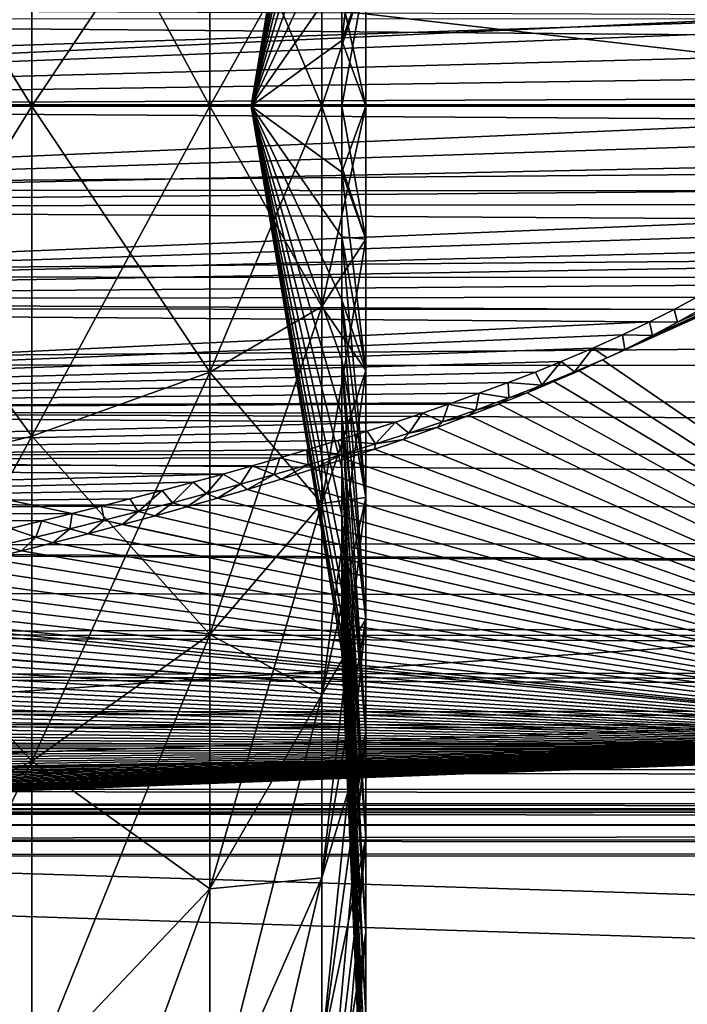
# Model space of a CAD drawing. Header units: metres. Extents: x -128 to 173, y -23 to 79.
# Tile 109 of 129: x 137.71 to 140.32, y -3.5 to 0.34. Entities that reach past the tile are written whole.
import ezdxf

# ---------------------------------------------------------------- set-up
doc = ezdxf.new("R2010")
doc.units = ezdxf.units.M
doc.layers.add('solid_ORA_153_SW0001', color=7, linetype='CONTINUOUS')

msp = doc.modelspace()

# ---------------------------------------------------------------- linework, layer by layer
at = {"layer": 'solid_ORA_153_SW0001'}
for points in [[(130.50174, 2.765958, 22.831305), (130.50174, 0, 22.99824), (171.835632, 2.720822, 22.473421)], [(130.50174, 0, 22.99824), (171.835632, 1.362883, 22.59646), (171.835632, 2.720822, 22.473421)], [(130.472168, 1.352241, 22.355213), (142.184586, 2.500874, 20.59874), (142.184586, 0, 20.75)], [(138.969574, 2.113995, -0.256685), (138.969574, 2.129522), (138.615479, 0)], [(138.969574, 2.113995, 0.256685), (138.615479, 0), (138.969574, 2.129522)], [(138.969574, 2.067641, -0.509628), (138.969574, 2.113995, -0.256685), (138.615479, 0)], [(138.969574, 2.113995, 0.256685), (138.969574, 2.067641, 0.509628), (138.615479, 0)], [(138.969574, 1.991137, -0.755139), (138.969574, 2.067641, -0.509628), (138.615479, 0)], [(138.969574, 2.067641, 0.509628), (138.969574, 1.991137, 0.755139), (138.615479, 0)], [(138.969574, 1.885598, -0.989638), (138.969574, 1.991137, -0.755139), (138.615479, 0)], [(138.969574, 1.991137, 0.755139), (138.969574, 1.885598, 0.989638), (138.615479, 0)], [(138.969574, 1.752562, -1.209706), (138.969574, 1.885598, -0.989638), (138.615479, 0)], [(138.969574, 1.885598, 0.989638), (138.969574, 1.752562, 1.209706), (138.615479, 0)], [(138.969574, 1.59397, -1.412134), (138.969574, 1.752562, -1.209706), (138.615479, 0)], [(138.969574, 1.752562, 1.209706), (138.969574, 1.59397, 1.412134), (138.615479, 0)], [(138.969574, 1.412134, -1.59397), (138.969574, 1.59397, -1.412134), (138.615479, 0)], [(138.969574, 1.59397, 1.412134), (138.969574, 1.412134, 1.59397), (138.615479, 0)], [(136.819992, 1.523734, -12.54908), (137.760406, 1.286896, -10.598545), (137.760406, 0, -10.676389)], [(136.819992, 0, -12.64125), (136.819992, 1.523734, -12.54908), (137.760406, 0, -10.676389)], [(136.819992, 1.523734, 12.54908), (136.819992, 0, 12.64125), (137.760406, 1.286896, 10.598545)], [(138.969574, 1.209706, -1.752562), (138.969574, 1.412134, -1.59397), (138.615479, 0)], [(138.969574, 1.412134, 1.59397), (138.969574, 1.209706, 1.752562), (138.615479, 0)], [(130.472168, 0, 22.396074), (130.472168, 1.352241, 22.355213), (142.184586, 0, 20.75)], [(130.50174, 0, 22.99824), (171.835632, 0, 22.637524), (171.835632, 1.362883, 22.59646)], [(136.819992, 0, 12.64125), (137.760406, 0, 10.676389), (137.760406, 1.286896, 10.598545)], [(137.760406, 1.286896, -10.598545), (138.454025, 1.037995, -8.548659), (138.454025, 0, -8.611446)], [(137.760406, 0, -10.676389), (137.760406, 1.286896, -10.598545), (138.454025, 0, -8.611446)], [(137.760406, 1.286896, 10.598545), (137.760406, 0, 10.676389), (138.454025, 1.037995, 8.548659)], [(138.969574, 0.989638, -1.885598), (138.969574, 1.209706, -1.752562), (138.615479, 0)], [(138.969574, 1.209706, 1.752562), (138.969574, 0.989638, 1.885598), (138.615479, 0)], [(137.760406, 0, 10.676389), (138.454025, 0, 8.611446), (138.454025, 1.037995, 8.548659)], [(138.454025, 1.037995, -8.548659), (138.890442, 0.780751, -6.430066), (138.890442, 0, -6.477292)], [(138.454025, 0, -8.611446), (138.454025, 1.037995, -8.548659), (138.890442, 0, -6.477292)], [(138.454025, 1.037995, 8.548659), (138.454025, 0, 8.611446), (138.890442, 0.780751, 6.430066)], [(139.063156, 1.030453, -4.18071), (138.969574, 0.509628, -2.067641), (138.969574, 0.256685, -2.113995)], [(139.063156, 0.51901, -4.274436), (139.063156, 1.030453, -4.18071), (138.969574, 0.256685, -2.113995)], [(138.969574, 0.755139, -1.991137), (138.969574, 0.989638, -1.885598), (138.615479, 0)], [(138.969574, 0.989638, 1.885598), (138.969574, 0.755139, 1.991137), (138.615479, 0)], [(138.454025, 0, 8.611446), (138.890442, 0, 6.477292), (138.890442, 0.780751, 6.430066)], [(138.890442, 0.780751, -6.430066), (139.063156, 0.51901, -4.274436), (139.063156, 0, -4.30583)], [(138.890442, 0, -6.477292), (138.890442, 0.780751, -6.430066), (139.063156, 0, -4.30583)], [(138.890442, 0.780751, 6.430066), (138.890442, 0, 6.477292), (139.063156, 0.51901, 4.274436)], [(138.969574, 0.509628, -2.067641), (138.969574, 0.755139, -1.991137), (138.615479, 0)], [(138.969574, 0.755139, 1.991137), (138.969574, 0.509628, 2.067641), (138.615479, 0)], [(138.969574, 0.256685, -2.113995), (138.969574, 0.509628, -2.067641), (138.615479, 0)], [(138.969574, 0.509628, 2.067641), (138.969574, 0.256685, 2.113995), (138.615479, 0)], [(138.890442, 0, 6.477292), (139.063156, 0, 4.30583), (139.063156, 0.51901, 4.274436)], [(139.063156, 0.51901, -4.274436), (138.969574, 0.256685, -2.113995), (138.969574, 0, -2.129522)], [(139.063156, 0, -4.30583), (139.063156, 0.51901, -4.274436), (138.969574, 0, -2.129522)], [(139.063156, 0.51901, 4.274436), (138.969574, 0.256685, 2.113995), (138.969574, 0.509628, 2.067641)], [(139.063156, 0.51901, 4.274436), (139.063156, 0, 4.30583), (138.969574, 0.256685, 2.113995)], [(140.864349, 0.355704, -20.930052), (133.171631, 0.387862, -21.06761), (133.200394, -0.002527, -21.049374)], [(140.906464, 0.301734, -20.925257), (140.864349, 0.355704, -20.930052), (133.200394, -0.002527, -21.049374)], [(172.646332, 0.34388, -21.191744), (172.646881, 0.000087, -21.175938), (133.15947, 0.340815, -21.53606)], [(172.646881, 0.000087, -21.175938), (133.1866, 0.007239, -21.520309), (133.15947, 0.340815, -21.53606)], [(140.965317, 0.203254, -20.918549), (140.906464, 0.301734, -20.925257), (133.200394, -0.002527, -21.049374)], [(138.969574, 0, -2.129522), (138.969574, 0.256685, -2.113995), (138.615479, 0)], [(138.969574, 0.256685, 2.113995), (138.969574, 0, 2.129522), (138.615479, 0)], [(139.063156, 0, 4.30583), (138.969574, 0, 2.129522), (138.969574, 0.256685, 2.113995)], [(140.99884, 0.114061, -20.914734), (140.965317, 0.203254, -20.918549), (133.200394, -0.002527, -21.049374)], [(141.012985, 0.030247, -20.913109), (140.99884, 0.114061, -20.914734), (133.200394, -0.002527, -21.049374)], [(130.50174, -2.765958, 22.831305), (171.835632, -1.362883, 22.59646), (171.835632, 0, 22.637524)], [(130.50174, 0, 22.99824), (130.50174, -2.765958, 22.831305), (171.835632, 0, 22.637524)], [(172.646881, 0.000087, -21.175938), (133.161774, -0.326264, -21.53474), (133.1866, 0.007239, -21.520309)], [(172.646881, 0.000087, -21.175938), (172.646332, -0.343704, -21.191729), (133.161774, -0.326264, -21.53474)], [(141.010864, -0.052406, -20.913355), (141.012985, 0.030247, -20.913109), (133.200394, -0.002527, -21.049374)], [(136.819992, 0, -12.64125), (137.760406, 0, -10.676389), (137.760406, -1.286896, -10.598545)], [(136.819992, -1.523734, -12.54908), (136.819992, 0, -12.64125), (137.760406, -1.286896, -10.598545)], [(137.760406, 0, -10.676389), (138.454025, 0, -8.611446), (138.454025, -1.037995, -8.548659)], [(137.760406, -1.286896, -10.598545), (137.760406, 0, -10.676389), (138.454025, -1.037995, -8.548659)], [(138.454025, 0, -8.611446), (138.890442, 0, -6.477292), (138.890442, -0.780751, -6.430066)], [(138.454025, -1.037995, -8.548659), (138.454025, 0, -8.611446), (138.890442, -0.780751, -6.430066)], [(138.969574, -0.256685, -2.113995), (138.969574, 0, -2.129522), (138.615479, 0)], [(138.969574, -0.509628, -2.067641), (138.969574, -0.256685, -2.113995), (138.615479, 0)], [(138.969574, -0.755139, -1.991137), (138.969574, -0.509628, -2.067641), (138.615479, 0)], [(138.969574, -0.989638, -1.885598), (138.969574, -0.755139, -1.991137), (138.615479, 0)], [(138.969574, -1.209706, -1.752562), (138.969574, -0.989638, -1.885598), (138.615479, 0)], [(138.969574, -1.412134, -1.59397), (138.969574, -1.209706, -1.752562), (138.615479, 0)], [(138.969574, -1.59397, -1.412134), (138.969574, -1.412134, -1.59397), (138.615479, 0)], [(138.969574, -1.752562, -1.209706), (138.969574, -1.59397, -1.412134), (138.615479, 0)], [(138.969574, -1.885598, -0.989638), (138.969574, -1.752562, -1.209706), (138.615479, 0)], [(138.969574, -1.991137, -0.755139), (138.969574, -1.885598, -0.989638), (138.615479, 0)], [(138.969574, -2.067641, -0.509628), (138.969574, -1.991137, -0.755139), (138.615479, 0)], [(138.969574, -2.113995, -0.256685), (138.969574, -2.067641, -0.509628), (138.615479, 0)], [(138.969574, -2.129522), (138.969574, -2.113995, -0.256685), (138.615479, 0)], [(138.969574, -2.113995, 0.256685), (138.969574, -2.129522), (138.615479, 0)], [(138.969574, -2.067641, 0.509628), (138.969574, -2.113995, 0.256685), (138.615479, 0)], [(138.969574, -1.991137, 0.755139), (138.969574, -2.067641, 0.509628), (138.615479, 0)], [(138.969574, -1.885598, 0.989638), (138.969574, -1.991137, 0.755139), (138.615479, 0)], [(138.969574, -1.752562, 1.209706), (138.969574, -1.885598, 0.989638), (138.615479, 0)], [(138.969574, -1.59397, 1.412134), (138.969574, -1.752562, 1.209706), (138.615479, 0)], [(138.969574, -1.412134, 1.59397), (138.969574, -1.59397, 1.412134), (138.615479, 0)], [(138.969574, -1.209706, 1.752562), (138.969574, -1.412134, 1.59397), (138.615479, 0)], [(138.969574, -0.989638, 1.885598), (138.969574, -1.209706, 1.752562), (138.615479, 0)], [(138.969574, -0.755139, 1.991137), (138.969574, -0.989638, 1.885598), (138.615479, 0)], [(138.969574, -0.509628, 2.067641), (138.969574, -0.755139, 1.991137), (138.615479, 0)], [(138.969574, -0.256685, 2.113995), (138.969574, -0.509628, 2.067641), (138.615479, 0)], [(138.969574, 0, 2.129522), (138.969574, -0.256685, 2.113995), (138.615479, 0)], [(138.890442, 0, -6.477292), (139.063156, 0, -4.30583), (139.063156, -0.51901, -4.274436)], [(138.890442, -0.780751, -6.430066), (138.890442, 0, -6.477292), (139.063156, -0.51901, -4.274436)], [(139.063156, 0, -4.30583), (138.969574, 0, -2.129522), (138.969574, -0.256685, -2.113995)], [(139.063156, -0.51901, -4.274436), (139.063156, 0, -4.30583), (138.969574, -0.256685, -2.113995)], [(130.472168, 0, 22.396074), (142.184586, 0, 20.75), (142.184586, -2.500874, 20.59874)], [(130.472168, -1.352241, 22.355213), (130.472168, 0, 22.396074), (142.184586, -2.500874, 20.59874)], [(141.010864, -0.052406, -20.913355), (133.200394, -0.002527, -21.049374), (133.170914, -0.393092, -21.068106)], [(136.819992, -1.523734, 12.54908), (137.760406, -1.286896, 10.598545), (137.760406, 0, 10.676389)], [(136.819992, 0, 12.64125), (136.819992, -1.523734, 12.54908), (137.760406, 0, 10.676389)], [(137.760406, -1.286896, 10.598545), (138.454025, -1.037995, 8.548659), (138.454025, 0, 8.611446)], [(137.760406, 0, 10.676389), (137.760406, -1.286896, 10.598545), (138.454025, 0, 8.611446)], [(138.454025, -1.037995, 8.548659), (138.890442, -0.780751, 6.430066), (138.890442, 0, 6.477292)], [(138.454025, 0, 8.611446), (138.454025, -1.037995, 8.548659), (138.890442, 0, 6.477292)], [(138.890442, -0.780751, 6.430066), (139.063156, -0.51901, 4.274436), (139.063156, 0, 4.30583)], [(138.890442, 0, 6.477292), (138.890442, -0.780751, 6.430066), (139.063156, 0, 4.30583)], [(139.063156, -0.51901, 4.274436), (138.969574, -0.256685, 2.113995), (138.969574, 0, 2.129522)], [(139.063156, 0, 4.30583), (139.063156, -0.51901, 4.274436), (138.969574, 0, 2.129522)], [(139.986237, -0.989866, -21.035683), (142.184586, -2.500874, -20.59874), (142.184586, 0, -20.75)], [(140.003387, -0.98185, -21.033644), (139.986237, -0.989866, -21.035683), (142.184586, 0, -20.75)], [(140.07283, -0.948724, -21.025396), (140.003387, -0.98185, -21.033644), (142.184586, 0, -20.75)], [(140.180115, -0.895031, -21.012659), (140.07283, -0.948724, -21.025396), (142.184586, 0, -20.75)], [(140.278549, -0.842645, -21.000978), (140.180115, -0.895031, -21.012659), (142.184586, 0, -20.75)], [(140.368546, -0.791545, -20.990311), (140.278549, -0.842645, -21.000978), (142.184586, 0, -20.75)], [(140.991974, -0.137094, -20.915514), (141.010864, -0.052406, -20.913355), (133.170914, -0.393092, -21.068106)], [(140.952911, -0.227548, -20.91996), (140.991974, -0.137094, -20.915514), (133.170914, -0.393092, -21.068106)], [(140.886765, -0.328168, -20.927505), (140.952911, -0.227548, -20.91996), (133.170914, -0.393092, -21.068106)], [(139.063156, -0.51901, -4.274436), (138.969574, -0.256685, -2.113995), (138.969574, -0.509628, -2.067641)], [(139.063156, -1.030453, 4.18071), (138.969574, -0.509628, 2.067641), (138.969574, -0.256685, 2.113995)], [(139.063156, -0.51901, 4.274436), (139.063156, -1.030453, 4.18071), (138.969574, -0.256685, 2.113995)], [(172.646332, -0.343704, -21.191729), (133.08255, -0.663895, -21.580448), (133.161774, -0.326264, -21.53474)], [(172.646332, -0.343704, -21.191729), (172.64473, -0.684612, -21.238981), (133.08255, -0.663895, -21.580448)], [(140.840607, -0.382804, -20.932758), (140.886765, -0.328168, -20.927505), (133.170914, -0.393092, -21.068106)], [(140.784317, -0.440359, -20.939173), (140.840607, -0.382804, -20.932758), (133.170914, -0.393092, -21.068106)], [(140.784317, -0.440359, -20.939173), (133.170914, -0.393092, -21.068106), (133.090485, -0.754751, -21.118868)], [(140.716782, -0.500691, -20.946875), (140.784317, -0.440359, -20.939173), (133.090485, -0.754751, -21.118868)], [(140.636841, -0.563693, -20.95599), (140.716782, -0.500691, -20.946875), (133.090485, -0.754751, -21.118868)], [(138.890442, -0.780751, -6.430066), (139.063156, -0.51901, -4.274436), (139.063156, -1.030453, -4.18071)], [(138.890442, -1.550117, 6.289074), (139.063156, -1.030453, 4.18071), (139.063156, -0.51901, 4.274436)], [(138.890442, -0.780751, 6.430066), (138.890442, -1.550117, 6.289074), (139.063156, -0.51901, 4.274436)], [(139.063156, -1.030453, -4.18071), (138.969574, -0.509628, -2.067641), (138.969574, -0.755139, -1.991137)], [(139.063156, -1.030453, -4.18071), (139.063156, -0.51901, -4.274436), (138.969574, -0.509628, -2.067641)], [(139.063156, -1.526868, 4.026021), (138.969574, -0.755139, 1.991137), (138.969574, -0.509628, 2.067641)], [(139.063156, -1.030453, 4.18071), (139.063156, -1.526868, 4.026021), (138.969574, -0.509628, 2.067641)], [(140.543411, -0.629292, -20.966656), (140.636841, -0.563693, -20.95599), (133.090485, -0.754751, -21.118868)], [(140.435181, -0.697443, -20.979015), (140.543411, -0.629292, -20.966656), (133.090485, -0.754751, -21.118868)], [(172.64473, -0.684612, -21.238981), (132.942017, -1.008771, -21.660673), (133.08255, -0.663895, -21.580448)], [(172.64473, -0.684612, -21.238981), (172.642059, -1.019763, -21.317305), (132.942017, -1.008771, -21.660673)], [(140.354065, -0.744311, -20.988277), (140.435181, -0.697443, -20.979015), (133.090485, -0.754751, -21.118868)], [(140.265427, -0.79234, -20.998417), (133.090485, -0.754751, -21.118868), (133.080643, -0.78735, -21.125057)], [(140.265427, -0.79234, -20.998417), (140.354065, -0.744311, -20.988277), (133.090485, -0.754751, -21.118868)], [(139.063156, -1.526868, -4.026021), (138.969574, -0.755139, -1.991137), (138.969574, -0.989638, -1.885598)], [(139.063156, -1.526868, -4.026021), (139.063156, -1.030453, -4.18071), (138.969574, -0.755139, -1.991137)], [(139.063156, -2.001019, 3.812623), (138.969574, -0.989638, 1.885598), (138.969574, -0.755139, 1.991137)], [(139.063156, -1.526868, 4.026021), (139.063156, -2.001019, 3.812623), (138.969574, -0.755139, 1.991137)], [(140.265427, -0.79234, -20.998417), (140.368546, -0.791545, -20.990311), (140.354065, -0.744311, -20.988277)], [(140.168579, -0.841538, -21.009495), (133.080643, -0.78735, -21.125057), (132.922409, -1.187129, -21.223564)], [(140.168579, -0.841538, -21.009495), (140.265427, -0.79234, -20.998417), (133.080643, -0.78735, -21.125057)], [(138.454025, -1.037995, -8.548659), (138.890442, -0.780751, -6.430066), (138.890442, -1.550117, -6.289074)], [(138.454025, -2.060854, 8.361214), (138.890442, -1.550117, 6.289074), (138.890442, -0.780751, 6.430066)], [(138.454025, -1.037995, 8.548659), (138.454025, -2.060854, 8.361214), (138.890442, -0.780751, 6.430066)], [(138.890442, -1.550117, -6.289074), (138.890442, -0.780751, -6.430066), (139.063156, -1.030453, -4.18071)], [(140.168579, -0.841538, -21.009495), (140.278549, -0.842645, -21.000978), (140.265427, -0.79234, -20.998417)], [(140.265427, -0.79234, -20.998417), (140.278549, -0.842645, -21.000978), (140.368546, -0.791545, -20.990311)], [(140.063049, -0.891935, -21.021568), (140.168579, -0.841538, -21.009495), (132.922409, -1.187129, -21.223564)], [(140.063049, -0.891935, -21.021568), (140.180115, -0.895031, -21.012659), (140.168579, -0.841538, -21.009495)], [(140.168579, -0.841538, -21.009495), (140.180115, -0.895031, -21.012659), (140.278549, -0.842645, -21.000978)], [(139.948425, -0.943547, -21.034702), (140.063049, -0.891935, -21.021568), (132.922409, -1.187129, -21.223564)], [(139.948425, -0.943547, -21.034702), (140.07283, -0.948724, -21.025396), (140.063049, -0.891935, -21.021568)], [(140.063049, -0.891935, -21.021568), (140.07283, -0.948724, -21.025396), (140.180115, -0.895031, -21.012659)], [(139.823898, -0.996414, -21.048975), (139.948425, -0.943547, -21.034702), (132.922409, -1.187129, -21.223564)], [(139.876343, -1.036544, -21.048876), (139.948425, -0.943547, -21.034702), (139.823898, -0.996414, -21.048975)], [(139.876343, -1.036544, -21.048876), (140.003387, -0.98185, -21.033644), (139.948425, -0.943547, -21.034702)], [(139.948425, -0.943547, -21.034702), (140.003387, -0.98185, -21.033644), (140.07283, -0.948724, -21.025396)], [(139.723709, -1.036895, -21.060469), (139.823898, -0.996414, -21.048975), (132.922409, -1.187129, -21.223564)], [(139.063156, -2.001019, -3.812623), (138.969574, -0.989638, -1.885598), (138.969574, -1.209706, -1.752562)], [(139.063156, -2.001019, -3.812623), (139.063156, -1.526868, -4.026021), (138.969574, -0.989638, -1.885598)], [(139.063156, -2.44599, 3.543629), (138.969574, -1.209706, 1.752562), (138.969574, -0.989638, 1.885598)], [(139.063156, -2.001019, 3.812623), (139.063156, -2.44599, 3.543629), (138.969574, -0.989638, 1.885598)], [(139.748688, -1.088455, -21.064165), (139.823898, -0.996414, -21.048975), (139.723709, -1.036895, -21.060469)], [(139.876343, -1.036544, -21.048876), (139.823898, -0.996414, -21.048975), (139.748688, -1.088455, -21.064165)], [(139.876343, -1.036544, -21.048876), (139.986237, -0.989866, -21.035683), (140.003387, -0.98185, -21.033644)], [(139.876343, -1.036544, -21.048876), (139.894012, -1.031772, -21.046644), (139.986237, -0.989866, -21.035683)], [(139.986237, -0.989866, -21.035683), (139.894012, -1.031772, -21.046644), (142.184586, -2.500874, -20.59874)], [(172.642059, -1.019763, -21.317305), (132.845108, -1.184267, -21.715199), (132.942017, -1.008771, -21.660673)], [(172.642059, -1.019763, -21.317305), (172.638367, -1.346356, -21.426046), (132.845108, -1.184267, -21.715199)], [(139.617325, -1.078105, -21.072676), (139.723709, -1.036895, -21.060469), (132.922409, -1.187129, -21.223564)], [(138.890442, -1.550117, -6.289074), (139.063156, -1.030453, -4.18071), (139.063156, -1.526868, -4.026021)], [(138.890442, -2.29688, 6.056374), (139.063156, -1.526868, 4.026021), (139.063156, -1.030453, 4.18071)], [(138.890442, -1.550117, 6.289074), (138.890442, -2.29688, 6.056374), (139.063156, -1.030453, 4.18071)], [(139.748688, -1.088455, -21.064165), (139.723709, -1.036895, -21.060469), (139.617325, -1.078105, -21.072676)], [(139.876343, -1.036544, -21.048876), (139.748688, -1.088455, -21.064165), (139.795975, -1.074453, -21.058306)], [(139.894012, -1.031772, -21.046644), (139.795975, -1.074453, -21.058306), (142.184586, -2.500874, -20.59874)], [(139.876343, -1.036544, -21.048876), (139.795975, -1.074453, -21.058306), (139.894012, -1.031772, -21.046644)], [(137.760406, -1.286896, -10.598545), (138.454025, -1.037995, -8.548659), (138.454025, -2.060854, -8.361214)], [(137.760406, -2.555027, 10.366152), (138.454025, -2.060854, 8.361214), (138.454025, -1.037995, 8.548659)], [(137.760406, -1.286896, 10.598545), (137.760406, -2.555027, 10.366152), (138.454025, -1.037995, 8.548659)], [(138.454025, -2.060854, -8.361214), (138.454025, -1.037995, -8.548659), (138.890442, -1.550117, -6.289074)], [(139.795975, -1.074453, -21.058306), (139.691833, -1.117916, -21.0707), (142.184586, -2.500874, -20.59874)], [(139.748688, -1.088455, -21.064165), (139.691833, -1.117916, -21.0707), (139.795975, -1.074453, -21.058306)], [(139.504532, -1.120047, -21.085632), (139.617325, -1.078105, -21.072676), (132.922409, -1.187129, -21.223564)], [(139.620209, -1.138047, -21.079536), (139.617325, -1.078105, -21.072676), (139.504532, -1.120047, -21.085632)], [(139.748688, -1.088455, -21.064165), (139.617325, -1.078105, -21.072676), (139.620209, -1.138047, -21.079536)], [(139.748688, -1.088455, -21.064165), (139.620209, -1.138047, -21.079536), (139.691833, -1.117916, -21.0707)], [(139.384918, -1.162742, -21.099377), (139.504532, -1.120047, -21.085632), (132.922409, -1.187129, -21.223564)], [(139.491028, -1.185584, -21.094982), (139.504532, -1.120047, -21.085632), (139.384918, -1.162742, -21.099377)], [(139.620209, -1.138047, -21.079536), (139.504532, -1.120047, -21.085632), (139.491028, -1.185584, -21.094982)], [(139.620209, -1.138047, -21.079536), (139.491028, -1.185584, -21.094982), (139.581192, -1.162172, -21.083878)], [(139.691833, -1.117916, -21.0707), (139.581192, -1.162172, -21.083878), (142.184586, -2.500874, -20.59874)], [(139.620209, -1.138047, -21.079536), (139.581192, -1.162172, -21.083878), (139.691833, -1.117916, -21.0707)], [(172.638367, -1.346356, -21.426046), (132.728012, -1.36155, -21.780222), (132.845108, -1.184267, -21.715199)], [(139.17865, -1.232627, -21.123104), (132.922409, -1.187129, -21.223564), (132.814377, -1.388895, -21.289818)], [(139.28421, -1.197435, -21.110964), (139.384918, -1.162742, -21.099377), (132.922409, -1.187129, -21.223564)], [(139.17865, -1.232627, -21.123104), (139.28421, -1.197435, -21.110964), (132.922409, -1.187129, -21.223564)], [(139.361221, -1.231272, -21.110491), (139.384918, -1.162742, -21.099377), (139.28421, -1.197435, -21.110964)], [(139.491028, -1.185584, -21.094982), (139.384918, -1.162742, -21.099377), (139.361221, -1.231272, -21.110491)], [(139.491028, -1.185584, -21.094982), (139.361221, -1.231272, -21.110491), (139.463913, -1.207228, -21.097855)], [(139.581192, -1.162172, -21.083878), (139.463913, -1.207228, -21.097855), (142.184586, -2.500874, -20.59874)], [(139.491028, -1.185584, -21.094982), (139.463913, -1.207228, -21.097855), (139.581192, -1.162172, -21.083878)], [(139.063156, -2.44599, -3.543629), (138.969574, -1.209706, -1.752562), (138.969574, -1.412134, -1.59397)], [(139.063156, -2.44599, -3.543629), (139.063156, -2.001019, -3.812623), (138.969574, -1.209706, -1.752562)], [(139.063156, -2.855294, 3.22296), (138.969574, -1.412134, 1.59397), (138.969574, -1.209706, 1.752562)], [(139.063156, -2.44599, 3.543629), (139.063156, -2.855294, 3.22296), (138.969574, -1.209706, 1.752562)], [(139.230911, -1.275287, -21.126053), (139.28421, -1.197435, -21.110964), (139.17865, -1.232627, -21.123104)], [(139.361221, -1.231272, -21.110491), (139.28421, -1.197435, -21.110964), (139.230911, -1.275287, -21.126053)], [(139.463913, -1.207228, -21.097855), (139.339447, -1.253097, -21.112703), (142.184586, -2.500874, -20.59874)], [(139.361221, -1.231272, -21.110491), (139.339447, -1.253097, -21.112703), (139.463913, -1.207228, -21.097855)], [(139.068375, -1.268298, -21.135809), (139.17865, -1.232627, -21.123104), (132.814377, -1.388895, -21.289818)], [(139.100128, -1.317785, -21.141666), (139.17865, -1.232627, -21.123104), (139.068375, -1.268298, -21.135809)], [(139.230911, -1.275287, -21.126053), (139.17865, -1.232627, -21.123104), (139.100128, -1.317785, -21.141666)], [(139.339447, -1.253097, -21.112703), (139.207748, -1.299785, -21.128424), (142.184586, -2.500874, -20.59874)], [(139.230911, -1.275287, -21.126053), (139.207748, -1.299785, -21.128424), (139.339447, -1.253097, -21.112703)], [(139.361221, -1.231272, -21.110491), (139.230911, -1.275287, -21.126053), (139.339447, -1.253097, -21.112703)], [(138.952942, -1.304471, -21.149111), (139.068375, -1.268298, -21.135809), (132.814377, -1.388895, -21.289818)], [(138.832214, -1.341143, -21.163029), (138.952942, -1.304471, -21.149111), (132.814377, -1.388895, -21.289818)], [(136.819992, -1.523734, -12.54908), (137.760406, -1.286896, -10.598545), (137.760406, -2.555027, -10.366152)], [(136.819992, -3.025249, 12.273917), (137.760406, -2.555027, 10.366152), (137.760406, -1.286896, 10.598545)], [(136.819992, -1.523734, 12.54908), (136.819992, -3.025249, 12.273917), (137.760406, -1.286896, 10.598545)], [(137.760406, -2.555027, -10.366152), (137.760406, -1.286896, -10.598545), (138.454025, -2.060854, -8.361214)], [(138.968933, -1.358889, -21.157326), (138.952942, -1.304471, -21.149111), (138.832214, -1.341143, -21.163029)], [(139.100128, -1.317785, -21.141666), (139.068375, -1.268298, -21.135809), (138.952942, -1.304471, -21.149111)], [(139.100128, -1.317785, -21.141666), (138.952942, -1.304471, -21.149111), (138.968933, -1.358889, -21.157326)], [(139.207748, -1.299785, -21.128424), (139.096664, -1.337731, -21.141701), (142.184586, -2.500874, -20.59874)], [(139.100128, -1.317785, -21.141666), (139.096664, -1.337731, -21.141701), (139.207748, -1.299785, -21.128424)], [(139.230911, -1.275287, -21.126053), (139.100128, -1.317785, -21.141666), (139.207748, -1.299785, -21.128424)], [(138.727585, -1.372076, -21.17511), (138.832214, -1.341143, -21.163029), (132.814377, -1.388895, -21.289818)], [(138.837372, -1.398714, -21.173023), (138.832214, -1.341143, -21.163029), (138.727585, -1.372076, -21.17511)], [(138.968933, -1.358889, -21.157326), (138.832214, -1.341143, -21.163029), (138.837372, -1.398714, -21.173023)], [(139.100128, -1.317785, -21.141666), (138.968933, -1.358889, -21.157326), (139.096664, -1.337731, -21.141701)], [(138.968933, -1.358889, -21.157326), (138.980621, -1.376211, -21.155575), (139.096664, -1.337731, -21.141701)], [(139.096664, -1.337731, -21.141701), (138.980621, -1.376211, -21.155575), (142.184586, -2.500874, -20.59874)], [(130.472168, -2.699548, 22.232782), (130.472168, -1.352241, 22.355213), (142.184586, -2.500874, 20.59874)], [(130.50174, -2.765958, 22.831305), (171.835632, -2.720822, 22.473421), (171.835632, -1.362883, 22.59646)], [(172.633698, -1.66161, -21.564289), (132.588791, -1.539737, -21.856218), (132.728012, -1.36155, -21.780222)], [(172.638367, -1.346356, -21.426046), (172.633698, -1.66161, -21.564289), (132.728012, -1.36155, -21.780222)], [(138.618896, -1.40337, -21.187656), (138.727585, -1.372076, -21.17511), (132.814377, -1.388895, -21.289818)], [(138.70549, -1.43736, -21.188759), (138.727585, -1.372076, -21.17511), (138.618896, -1.40337, -21.187656)], [(138.837372, -1.398714, -21.173023), (138.727585, -1.372076, -21.17511), (138.70549, -1.43736, -21.188759)], [(138.968933, -1.358889, -21.157326), (138.837372, -1.398714, -21.173023), (138.859146, -1.415226, -21.170109)], [(138.968933, -1.358889, -21.157326), (138.859146, -1.415226, -21.170109), (138.980621, -1.376211, -21.155575)], [(138.980621, -1.376211, -21.155575), (138.859146, -1.415226, -21.170109), (142.184586, -2.500874, -20.59874)], [(138.50621, -1.435012, -21.200674), (132.814377, -1.388895, -21.289818), (132.684845, -1.590952, -21.368044)], [(138.50621, -1.435012, -21.200674), (138.618896, -1.40337, -21.187656), (132.814377, -1.388895, -21.289818)], [(138.573318, -1.474906, -21.204531), (138.618896, -1.40337, -21.187656), (138.50621, -1.435012, -21.200674)], [(138.70549, -1.43736, -21.188759), (138.618896, -1.40337, -21.187656), (138.573318, -1.474906, -21.204531)], [(138.837372, -1.398714, -21.173023), (138.70549, -1.43736, -21.188759), (138.732086, -1.45478, -21.185328)], [(138.837372, -1.398714, -21.173023), (138.732086, -1.45478, -21.185328), (138.859146, -1.415226, -21.170109)], [(138.859146, -1.415226, -21.170109), (138.732086, -1.45478, -21.185328), (142.184586, -2.500874, -20.59874)], [(139.063156, -2.855294, -3.22296), (138.969574, -1.412134, -1.59397), (138.969574, -1.59397, -1.412134)], [(139.063156, -2.855294, -3.22296), (139.063156, -2.44599, -3.543629), (138.969574, -1.412134, -1.59397)], [(139.063156, -3.22296, 2.855294), (138.969574, -1.59397, 1.412134), (138.969574, -1.412134, 1.59397)], [(139.063156, -2.855294, 3.22296), (139.063156, -3.22296, 2.855294), (138.969574, -1.412134, 1.59397)], [(138.389511, -1.466996, -21.214174), (138.50621, -1.435012, -21.200674), (132.684845, -1.590952, -21.368044)], [(138.440857, -1.511433, -21.220333), (138.50621, -1.435012, -21.200674), (138.389511, -1.466996, -21.214174)], [(138.573318, -1.474906, -21.204531), (138.50621, -1.435012, -21.200674), (138.440857, -1.511433, -21.220333)], [(138.70549, -1.43736, -21.188759), (138.573318, -1.474906, -21.204531), (138.599457, -1.494878, -21.201221)], [(138.70549, -1.43736, -21.188759), (138.599457, -1.494878, -21.201221), (138.732086, -1.45478, -21.185328)], [(138.732086, -1.45478, -21.185328), (138.599457, -1.494878, -21.201221), (142.184586, -2.500874, -20.59874)], [(138.268387, -1.499345, -21.228188), (138.389511, -1.466996, -21.214174), (132.684845, -1.590952, -21.368044)], [(138.308182, -1.547008, -21.236166), (138.389511, -1.466996, -21.214174), (138.268387, -1.499345, -21.228188)], [(138.440857, -1.511433, -21.220333), (138.389511, -1.466996, -21.214174), (138.308182, -1.547008, -21.236166)], [(138.573318, -1.474906, -21.204531), (138.440857, -1.511433, -21.220333), (138.484222, -1.528707, -21.215046)], [(138.573318, -1.474906, -21.204531), (138.484222, -1.528707, -21.215046), (138.599457, -1.494878, -21.201221)], [(138.599457, -1.494878, -21.201221), (138.484222, -1.528707, -21.215046), (142.184586, -2.500874, -20.59874)], [(138.142822, -1.532051, -21.242723), (138.268387, -1.499345, -21.228188), (132.684845, -1.590952, -21.368044)], [(138.031723, -1.560357, -21.255604), (138.142822, -1.532051, -21.242723), (132.684845, -1.590952, -21.368044)], [(136.819992, -3.025249, -12.273917), (136.819992, -1.523734, -12.54908), (137.760406, -2.555027, -10.366152)], [(138.175262, -1.581688, -21.252028), (138.142822, -1.532051, -21.242723), (138.031723, -1.560357, -21.255604)], [(138.175262, -1.581688, -21.252028), (138.268387, -1.499345, -21.228188), (138.142822, -1.532051, -21.242723)], [(138.308182, -1.547008, -21.236166), (138.268387, -1.499345, -21.228188), (138.175262, -1.581688, -21.252028)], [(138.440857, -1.511433, -21.220333), (138.308182, -1.547008, -21.236166), (138.364777, -1.562917, -21.229387)], [(138.440857, -1.511433, -21.220333), (138.364777, -1.562917, -21.229387), (138.484222, -1.528707, -21.215046)], [(138.484222, -1.528707, -21.215046), (138.364777, -1.562917, -21.229387), (142.184586, -2.500874, -20.59874)], [(138.890442, -2.29688, -6.056374), (139.063156, -1.526868, -4.026021), (139.063156, -2.001019, -3.812623)], [(138.890442, -2.29688, -6.056374), (138.890442, -1.550117, -6.289074), (139.063156, -1.526868, -4.026021)], [(138.890442, -3.010148, 5.735357), (139.063156, -2.001019, 3.812623), (139.063156, -1.526868, 4.026021)], [(138.890442, -2.29688, 6.056374), (138.890442, -3.010148, 5.735357), (139.063156, -1.526868, 4.026021)], [(172.633698, -1.66161, -21.564289), (132.425461, -1.717489, -21.943384), (132.588791, -1.539737, -21.856218)], [(137.917145, -1.588931, -21.268894), (138.031723, -1.560357, -21.255604), (132.684845, -1.590952, -21.368044)], [(138.042145, -1.615527, -21.267914), (138.031723, -1.560357, -21.255604), (137.917145, -1.588931, -21.268894)], [(138.175262, -1.581688, -21.252028), (138.031723, -1.560357, -21.255604), (138.042145, -1.615527, -21.267914)], [(138.308182, -1.547008, -21.236166), (138.175262, -1.581688, -21.252028), (138.241058, -1.59751, -21.244247)], [(138.308182, -1.547008, -21.236166), (138.241058, -1.59751, -21.244247), (138.364777, -1.562917, -21.229387)], [(138.364777, -1.562917, -21.229387), (138.241058, -1.59751, -21.244247), (142.184586, -2.500874, -20.59874)], [(138.454025, -2.060854, -8.361214), (138.890442, -1.550117, -6.289074), (138.890442, -2.29688, -6.056374)], [(138.454025, -3.053661, 8.051842), (138.890442, -2.29688, 6.056374), (138.890442, -1.550117, 6.289074)], [(138.454025, -2.060854, 8.361214), (138.454025, -3.053661, 8.051842), (138.890442, -1.550117, 6.289074)], [(137.798859, -1.617781, -21.28261), (137.917145, -1.588931, -21.268894), (132.684845, -1.590952, -21.368044)], [(137.677124, -1.646881, -21.296749), (137.798859, -1.617781, -21.28261), (132.684845, -1.590952, -21.368044)], [(137.908844, -1.648577, -21.283829), (137.917145, -1.588931, -21.268894), (137.798859, -1.617781, -21.28261)], [(138.042145, -1.615527, -21.267914), (137.917145, -1.588931, -21.268894), (137.908844, -1.648577, -21.283829)], [(138.175262, -1.581688, -21.252028), (138.042145, -1.615527, -21.267914), (138.112671, -1.632483, -21.259686)], [(138.175262, -1.581688, -21.252028), (138.112671, -1.632483, -21.259686), (138.241058, -1.59751, -21.244247)], [(138.241058, -1.59751, -21.244247), (138.112671, -1.632483, -21.259686), (142.184586, -2.500874, -20.59874)], [(139.063156, -3.22296, -2.855294), (138.969574, -1.59397, -1.412134), (138.969574, -1.752562, -1.209706)], [(139.063156, -3.22296, -2.855294), (139.063156, -2.855294, -3.22296), (138.969574, -1.59397, -1.412134)], [(139.063156, -3.543629, 2.44599), (138.969574, -1.752562, 1.209706), (138.969574, -1.59397, 1.412134)], [(139.063156, -3.22296, 2.855294), (139.063156, -3.543629, 2.44599), (138.969574, -1.59397, 1.412134)], [(137.775375, -1.68088, -21.299765), (137.677124, -1.646881, -21.296749), (137.641739, -1.712473, -21.315725)], [(137.775375, -1.68088, -21.299765), (137.798859, -1.617781, -21.28261), (137.677124, -1.646881, -21.296749)], [(137.908844, -1.648577, -21.283829), (137.798859, -1.617781, -21.28261), (137.775375, -1.68088, -21.299765)], [(137.908844, -1.648577, -21.283829), (137.775375, -1.68088, -21.299765), (137.841782, -1.703589, -21.292299)], [(137.908844, -1.648577, -21.283829), (137.841782, -1.703589, -21.292299), (137.979538, -1.667842, -21.275709)], [(138.042145, -1.615527, -21.267914), (137.908844, -1.648577, -21.283829), (137.979538, -1.667842, -21.275709)], [(138.042145, -1.615527, -21.267914), (137.979538, -1.667842, -21.275709), (138.112671, -1.632483, -21.259686)], [(138.112671, -1.632483, -21.259686), (137.979538, -1.667842, -21.275709), (142.184586, -2.500874, -20.59874)], [(172.633698, -1.66161, -21.564289), (172.628098, -1.962874, -21.730873), (132.425461, -1.717489, -21.943384)], [(137.775375, -1.68088, -21.299765), (137.641739, -1.712473, -21.315725), (137.719681, -1.734536, -21.307016)], [(137.775375, -1.68088, -21.299765), (137.719681, -1.734536, -21.307016), (137.841782, -1.703589, -21.292299)], [(137.979538, -1.667842, -21.275709), (137.841782, -1.703589, -21.292299), (142.184586, -2.500874, -20.59874)], [(172.628098, -1.962874, -21.730873), (132.236694, -1.892522, -22.041197), (132.418121, -1.724845, -21.947248)], [(172.628098, -1.962874, -21.730873), (132.418121, -1.724845, -21.947248), (132.425461, -1.717489, -21.943384)], [(137.641739, -1.712473, -21.315725), (137.593628, -1.765765, -21.322227), (137.719681, -1.734536, -21.307016)], [(137.841782, -1.703589, -21.292299), (137.719681, -1.734536, -21.307016), (142.184586, -2.500874, -20.59874)], [(137.593628, -1.765765, -21.322227), (137.463913, -1.797283, -21.337891), (142.184586, -2.500874, -20.59874)], [(137.719681, -1.734536, -21.307016), (137.593628, -1.765765, -21.322227), (142.184586, -2.500874, -20.59874)], [(139.063156, -3.543629, -2.44599), (138.969574, -1.752562, -1.209706), (138.969574, -1.885598, -0.989638)], [(139.063156, -3.543629, -2.44599), (139.063156, -3.22296, -2.855294), (138.969574, -1.752562, -1.209706)], [(139.063156, -3.812623, 2.001019), (138.969574, -1.885598, 0.989638), (138.969574, -1.752562, 1.209706)], [(139.063156, -3.543629, 2.44599), (139.063156, -3.812623, 2.001019), (138.969574, -1.752562, 1.209706)], [(137.463913, -1.797283, -21.337891), (137.330292, -1.829089, -21.354034), (142.184586, -2.500874, -20.59874)], [(137.330292, -1.829089, -21.354034), (137.192459, -1.861177, -21.370707), (142.184586, -2.500874, -20.59874)], [(137.192459, -1.861177, -21.370707), (137.050308, -1.893548, -21.387918), (142.184586, -2.500874, -20.59874)], [(172.628098, -1.962874, -21.730873), (132.022308, -2.061668, -22.148071), (132.236694, -1.892522, -22.041197)], [(137.050308, -1.893548, -21.387918), (136.904099, -1.926212, -21.405634), (142.184586, -2.500874, -20.59874)], [(139.063156, -3.812623, -2.001019), (138.969574, -1.885598, -0.989638), (138.969574, -1.991137, -0.755139)], [(139.063156, -3.812623, -2.001019), (139.063156, -3.543629, -2.44599), (138.969574, -1.885598, -0.989638)], [(139.063156, -4.026021, 1.526868), (138.969574, -1.991137, 0.755139), (138.969574, -1.885598, 0.989638)], [(139.063156, -3.812623, 2.001019), (139.063156, -4.026021, 1.526868), (138.969574, -1.885598, 0.989638)], [(136.787354, -1.951815, -21.41979), (136.66777, -1.977586, -21.434303), (142.184586, -2.500874, -20.59874)], [(136.904099, -1.926212, -21.405634), (136.787354, -1.951815, -21.41979), (142.184586, -2.500874, -20.59874)], [(172.628098, -1.962874, -21.730873), (172.620514, -2.079067, -21.805298), (132.022308, -2.061668, -22.148071)], [(136.66777, -1.977586, -21.434303), (136.545242, -2.003525, -21.449188), (142.184586, -2.500874, -20.59874)], [(139.063156, -4.026021, -1.526868), (138.969574, -1.991137, -0.755139), (138.969574, -2.067641, -0.509628)], [(139.063156, -4.026021, -1.526868), (139.063156, -3.812623, -2.001019), (138.969574, -1.991137, -0.755139)], [(139.063156, -4.18071, 1.030453), (138.969574, -2.067641, 0.509628), (138.969574, -1.991137, 0.755139)], [(139.063156, -4.026021, 1.526868), (139.063156, -4.18071, 1.030453), (138.969574, -1.991137, 0.755139)], [(136.420029, -2.029641, -21.464411), (136.299881, -2.054328, -21.479025), (142.184586, -2.500874, -20.59874)], [(136.545242, -2.003525, -21.449188), (136.420029, -2.029641, -21.464411), (142.184586, -2.500874, -20.59874)], [(138.890442, -3.010148, -5.735357), (139.063156, -2.001019, -3.812623), (139.063156, -2.44599, -3.543629)], [(138.890442, -3.010148, -5.735357), (138.890442, -2.29688, -6.056374), (139.063156, -2.001019, -3.812623)], [(138.890442, -3.679521, 5.330707), (139.063156, -2.44599, 3.543629), (139.063156, -2.001019, 3.812623)], [(138.890442, -3.010148, 5.735357), (138.890442, -3.679521, 5.330707), (139.063156, -2.001019, 3.812623)], [(172.603683, -2.181347, -21.876059), (131.784286, -2.220706, -22.26082), (132.022308, -2.061668, -22.148071)], [(172.620514, -2.079067, -21.805298), (172.603683, -2.181347, -21.876059), (132.022308, -2.061668, -22.148071)], [(136.292007, -2.055932, -21.479982), (136.161011, -2.082392, -21.49593), (142.184586, -2.500874, -20.59874)], [(136.299881, -2.054328, -21.479025), (136.292007, -2.055932, -21.479982), (142.184586, -2.500874, -20.59874)], [(137.760406, -2.555027, -10.366152), (138.454025, -2.060854, -8.361214), (138.454025, -3.053661, -8.051842)], [(137.760406, -3.785899, 9.982596), (138.454025, -3.053661, 8.051842), (138.454025, -2.060854, 8.361214)], [(137.760406, -2.555027, 10.366152), (137.760406, -3.785899, 9.982596), (138.454025, -2.060854, 8.361214)], [(138.454025, -3.053661, -8.051842), (138.454025, -2.060854, -8.361214), (138.890442, -2.29688, -6.056374)], [(139.063156, -4.18071, -1.030453), (138.969574, -2.067641, -0.509628), (138.969574, -2.113995, -0.256685)], [(139.063156, -4.18071, -1.030453), (139.063156, -4.026021, -1.526868), (138.969574, -2.067641, -0.509628)], [(139.063156, -4.274436, 0.51901), (138.969574, -2.113995, 0.256685), (138.969574, -2.067641, 0.509628)], [(139.063156, -4.18071, 1.030453), (139.063156, -4.274436, 0.51901), (138.969574, -2.067641, 0.509628)], [(136.026825, -2.109015, -21.512283), (135.889435, -2.135804, -21.529045), (142.184586, -2.500874, -20.59874)], [(136.161011, -2.082392, -21.49593), (136.026825, -2.109015, -21.512283), (142.184586, -2.500874, -20.59874)], [(135.889435, -2.135804, -21.529045), (135.749069, -2.162768, -21.546179), (142.184586, -2.500874, -20.59874)], [(139.063156, -4.274436, -0.51901), (138.969574, -2.113995, -0.256685), (138.969574, -2.129522)], [(139.063156, -4.274436, -0.51901), (139.063156, -4.18071, -1.030453), (138.969574, -2.113995, -0.256685)], [(138.969574, -2.113995, 0.256685), (139.063156, -4.30583), (138.969574, -2.129522)], [(139.063156, -4.274436, 0.51901), (139.063156, -4.30583), (138.969574, -2.113995, 0.256685)], [(139.063156, -4.274436, -0.51901), (138.969574, -2.129522), (139.063156, -4.30583)], [(172.603683, -2.181347, -21.876059), (172.578812, -2.271345, -21.94269), (131.784286, -2.220706, -22.26082)], [(135.631897, -2.184958, -21.560492), (135.512512, -2.207256, -21.575087), (142.184586, -2.500874, -20.59874)], [(135.749069, -2.162768, -21.546179), (135.631897, -2.184958, -21.560492), (142.184586, -2.500874, -20.59874)], [(172.54686, -2.350735, -22.005106), (131.528061, -2.364524, -22.37422), (131.784286, -2.220706, -22.26082)], [(172.578812, -2.271345, -21.94269), (172.54686, -2.350735, -22.005106), (131.784286, -2.220706, -22.26082)], [(135.512512, -2.207256, -21.575087), (135.390793, -2.229661, -21.589981), (142.184586, -2.500874, -20.59874)], [(135.266632, -2.252168, -21.605188), (135.140228, -2.274789, -21.620682), (142.184586, -2.500874, -20.59874)], [(135.390793, -2.229661, -21.589981), (135.266632, -2.252168, -21.605188), (142.184586, -2.500874, -20.59874)], [(135.011612, -2.297524, -21.636456), (134.88063, -2.320368, -21.652529), (142.184586, -2.500874, -20.59874)], [(135.140228, -2.274789, -21.620682), (135.011612, -2.297524, -21.636456), (142.184586, -2.500874, -20.59874)], [(138.454025, -3.053661, -8.051842), (138.890442, -2.29688, -6.056374), (138.890442, -3.010148, -5.735357)], [(138.454025, -4.001939, 7.625057), (138.890442, -3.010148, 5.735357), (138.890442, -2.29688, 6.056374)], [(138.454025, -3.053661, 8.051842), (138.454025, -4.001939, 7.625057), (138.890442, -2.29688, 6.056374)], [(134.747192, -2.343316, -21.668922), (134.61113, -2.366362, -21.685652), (142.184586, -2.500874, -20.59874)], [(134.88063, -2.320368, -21.652529), (134.747192, -2.343316, -21.668922), (142.184586, -2.500874, -20.59874)], [(172.508652, -2.420745, -22.063179), (131.434906, -2.410683, -22.413149), (131.528061, -2.364524, -22.37422)], [(172.54686, -2.350735, -22.005106), (172.508652, -2.420745, -22.063179), (131.528061, -2.364524, -22.37422)], [(134.61113, -2.366362, -21.685652), (134.472382, -2.389503, -21.702732), (142.184586, -2.500874, -20.59874)], [(172.464859, -2.482389, -22.116825), (131.262405, -2.488394, -22.481709), (131.434906, -2.410683, -22.413149)], [(172.508652, -2.420745, -22.063179), (172.464859, -2.482389, -22.116825), (131.434906, -2.410683, -22.413149)], [(134.331192, -2.412754, -21.720125), (134.209793, -2.432513, -21.73509), (142.184586, -2.500874, -20.59874)], [(134.472382, -2.389503, -21.702732), (134.331192, -2.412754, -21.720125), (142.184586, -2.500874, -20.59874)], [(134.086517, -2.452345, -21.750296), (133.961304, -2.472246, -21.765755), (142.184586, -2.500874, -20.59874)], [(134.209793, -2.432513, -21.73509), (134.086517, -2.452345, -21.750296), (142.184586, -2.500874, -20.59874)], [(138.890442, -3.679521, -5.330707), (139.063156, -2.44599, -3.543629), (139.063156, -2.855294, -3.22296)], [(138.890442, -3.679521, -5.330707), (138.890442, -3.010148, -5.735357), (139.063156, -2.44599, -3.543629)], [(138.890442, -4.295239, 4.848323), (139.063156, -2.855294, 3.22296), (139.063156, -2.44599, 3.543629)], [(138.890442, -3.679521, 5.330707), (138.890442, -4.295239, 4.848323), (139.063156, -2.44599, 3.543629)], [(172.3629, -2.58352, -22.210382), (130.997421, -2.589501, -22.57707), (131.262405, -2.488394, -22.481709)], [(172.464859, -2.482389, -22.116825), (172.3629, -2.58352, -22.210382), (131.262405, -2.488394, -22.481709)], [(133.834045, -2.492212, -21.781477), (133.704681, -2.512238, -21.79748), (142.184586, -2.500874, -20.59874)], [(133.961304, -2.472246, -21.765755), (133.834045, -2.492212, -21.781477), (142.184586, -2.500874, -20.59874)], [(130.472168, -2.946034, -22.201464), (142.184586, -4.965616, -20.147087), (142.184586, -2.500874, -20.59874)], [(130.617233, -2.928863, -22.18317), (130.472168, -2.946034, -22.201464), (142.184586, -2.500874, -20.59874)], [(130.472168, -2.699548, 22.232782), (142.184586, -2.500874, 20.59874), (142.184586, -4.965616, 20.147087)], [(130.760666, -2.911723, -22.165098), (130.617233, -2.928863, -22.18317), (142.184586, -2.500874, -20.59874)], [(130.902435, -2.894614, -22.147243), (130.760666, -2.911723, -22.165098), (142.184586, -2.500874, -20.59874)], [(131.042557, -2.877535, -22.12961), (130.902435, -2.894614, -22.147243), (142.184586, -2.500874, -20.59874)], [(131.18103, -2.860487, -22.112198), (131.042557, -2.877535, -22.12961), (142.184586, -2.500874, -20.59874)], [(131.317856, -2.843467, -22.095005), (131.18103, -2.860487, -22.112198), (142.184586, -2.500874, -20.59874)], [(131.453033, -2.826478, -22.078032), (131.317856, -2.843467, -22.095005), (142.184586, -2.500874, -20.59874)], [(131.586563, -2.809517, -22.061279), (131.453033, -2.826478, -22.078032), (142.184586, -2.500874, -20.59874)], [(131.718414, -2.792584, -22.044748), (131.586563, -2.809517, -22.061279), (142.184586, -2.500874, -20.59874)], [(131.848526, -2.77567, -22.028456), (131.718414, -2.792584, -22.044748), (142.184586, -2.500874, -20.59874)], [(131.976898, -2.758777, -22.012396), (131.848526, -2.77567, -22.028456), (142.184586, -2.500874, -20.59874)], [(132.103607, -2.741911, -21.996557), (131.976898, -2.758777, -22.012396), (142.184586, -2.500874, -20.59874)], [(132.228699, -2.725075, -21.980934), (132.103607, -2.741911, -21.996557), (142.184586, -2.500874, -20.59874)], [(132.352249, -2.708272, -21.965515), (132.228699, -2.725075, -21.980934), (142.184586, -2.500874, -20.59874)], [(132.474289, -2.691507, -21.950296), (132.352249, -2.708272, -21.965515), (142.184586, -2.500874, -20.59874)], [(132.594894, -2.674784, -21.935265), (132.474289, -2.691507, -21.950296), (142.184586, -2.500874, -20.59874)], [(132.741409, -2.654266, -21.917013), (132.594894, -2.674784, -21.935265), (142.184586, -2.500874, -20.59874)], [(132.885635, -2.633802, -21.899069), (132.741409, -2.654266, -21.917013), (142.184586, -2.500874, -20.59874)], [(133.027496, -2.613386, -21.881435), (132.885635, -2.633802, -21.899069), (142.184586, -2.500874, -20.59874)], [(133.167084, -2.593026, -21.864103), (133.027496, -2.613386, -21.881435), (142.184586, -2.500874, -20.59874)], [(133.304489, -2.572725, -21.847055), (133.167084, -2.593026, -21.864103), (142.184586, -2.500874, -20.59874)], [(133.439835, -2.55249, -21.830276), (133.304489, -2.572725, -21.847055), (142.184586, -2.500874, -20.59874)], [(133.573212, -2.532326, -21.813757), (133.439835, -2.55249, -21.830276), (142.184586, -2.500874, -20.59874)], [(133.704681, -2.512238, -21.79748), (133.573212, -2.532326, -21.813757), (142.184586, -2.500874, -20.59874)], [(136.819992, -3.025249, -12.273917), (137.760406, -2.555027, -10.366152), (137.760406, -3.785899, -9.982596)], [(136.819992, -4.482649, 11.819774), (137.760406, -3.785899, 9.982596), (137.760406, -2.555027, 10.366152)], [(136.819992, -3.025249, 12.273917), (136.819992, -4.482649, 11.819774), (137.760406, -2.555027, 10.366152)], [(137.760406, -3.785899, -9.982596), (137.760406, -2.555027, -10.366152), (138.454025, -3.053661, -8.051842)], [(172.245026, -2.658772, -22.284979), (130.742035, -2.667545, -22.656017), (130.997421, -2.589501, -22.57707)], [(172.3629, -2.58352, -22.210382), (172.245026, -2.658772, -22.284979), (130.997421, -2.589501, -22.57707)], [(172.114502, -2.711115, -22.339808), (130.501205, -2.724644, -22.717194), (130.742035, -2.667545, -22.656017)], [(172.245026, -2.658772, -22.284979), (172.114502, -2.711115, -22.339808), (130.742035, -2.667545, -22.656017)], [(130.472168, -4.037005, 22.029224), (130.472168, -2.699548, 22.232782), (142.184586, -4.965616, 20.147087)], [(171.9758, -2.741766, -22.373478), (130.50119, -2.739399, -22.732887), (130.501205, -2.724644, -22.717194)], [(172.114502, -2.711115, -22.339808), (171.9758, -2.741766, -22.373478), (130.501205, -2.724644, -22.717194)], [(130.50174, -2.765958, 22.831305), (171.835632, -4.06889, 22.268848), (171.835632, -2.720822, 22.473421)], [(151.194809, -2.752893, -22.566809), (130.50119, -2.754063, -22.748665), (130.50119, -2.739399, -22.732887)], [(151.194809, -2.752893, -22.566809), (130.50119, -2.739399, -22.732887), (171.9758, -2.741766, -22.373478)], [(171.835419, -2.801517, -22.424458), (130.50119, -2.754063, -22.748665), (151.194809, -2.752893, -22.566809)], [(130.501526, -2.803682, -22.787678), (130.50119, -2.754063, -22.748665), (171.835419, -2.801517, -22.424458)], [(130.50174, -2.765958, 22.831305), (130.50174, -5.491763, 22.332926), (171.835632, -4.06889, 22.268848)], [(130.501526, -2.803682, -22.787678), (171.835419, -2.801517, -22.424458), (171.83548, -2.813413, -22.43054)], [(130.501724, -2.863177, -22.809322), (130.501526, -2.803682, -22.787678), (171.83548, -2.813413, -22.43054)], [(130.501724, -2.863177, -22.809322), (171.83548, -2.813413, -22.43054), (171.835617, -2.861035, -22.445992)], [(130.501724, -2.863177, -22.809322), (171.835617, -2.861035, -22.445992), (171.835648, -2.887778, -22.44924)], [(130.501724, -2.863177, -22.809322), (171.835648, -2.887778, -22.44924), (130.50174, -2.926394, -22.811296)], [(138.890442, -4.295239, -4.848323), (139.063156, -2.855294, -3.22296), (139.063156, -3.22296, -2.855294)], [(138.890442, -4.295239, -4.848323), (138.890442, -3.679521, -5.330707), (139.063156, -2.855294, -3.22296)], [(138.890442, -4.848323, 4.295239), (139.063156, -3.22296, 2.855294), (139.063156, -2.855294, 3.22296)], [(138.890442, -4.295239, 4.848323), (138.890442, -4.848323, 4.295239), (139.063156, -2.855294, 3.22296)], [(171.835648, -2.887778, -22.44924), (151.265259, -2.925351, -22.628735), (130.50174, -2.926394, -22.811296)], [(130.472168, -2.946034, -22.201464), (130.472168, -5.580595, -21.689653), (142.184586, -4.965616, -20.147087)], [(171.835632, -4.270461, -22.231073), (130.50174, -2.926394, -22.811296), (151.265259, -2.925351, -22.628735)], [(130.50174, -5.648627, -22.293766), (130.50174, -2.926394, -22.811296), (171.835632, -4.270461, -22.231073)], [(136.819992, -4.482649, -11.819774), (136.819992, -3.025249, -12.273917), (137.760406, -3.785899, -9.982596)], [(138.454025, -4.001939, -7.625057), (138.890442, -3.010148, -5.735357), (138.890442, -3.679521, -5.330707)], [(138.454025, -4.001939, -7.625057), (138.454025, -3.053661, -8.051842), (138.890442, -3.010148, -5.735357)], [(138.454025, -4.891859, 7.087081), (138.890442, -3.679521, 5.330707), (138.890442, -3.010148, 5.735357)], [(138.454025, -4.001939, 7.625057), (138.454025, -4.891859, 7.087081), (138.890442, -3.010148, 5.735357)], [(137.760406, -3.785899, -9.982596), (138.454025, -3.053661, -8.051842), (138.454025, -4.001939, -7.625057)], [(137.760406, -4.961565, 9.453472), (138.454025, -4.001939, 7.625057), (138.454025, -3.053661, 8.051842)], [(137.760406, -3.785899, 9.982596), (137.760406, -4.961565, 9.453472), (138.454025, -3.053661, 8.051842)], [(138.890442, -4.848323, -4.295239), (139.063156, -3.22296, -2.855294), (139.063156, -3.543629, -2.44599)], [(138.890442, -4.848323, -4.295239), (138.890442, -4.295239, -4.848323), (139.063156, -3.22296, -2.855294)], [(138.890442, -5.330707, 3.679521), (139.063156, -3.543629, 2.44599), (139.063156, -3.22296, 2.855294)], [(138.890442, -4.848323, 4.295239), (138.890442, -5.330707, 3.679521), (139.063156, -3.22296, 2.855294)]]:
    msp.add_3dface(points, dxfattribs=at)

doc.saveas('drawing.dxf')
